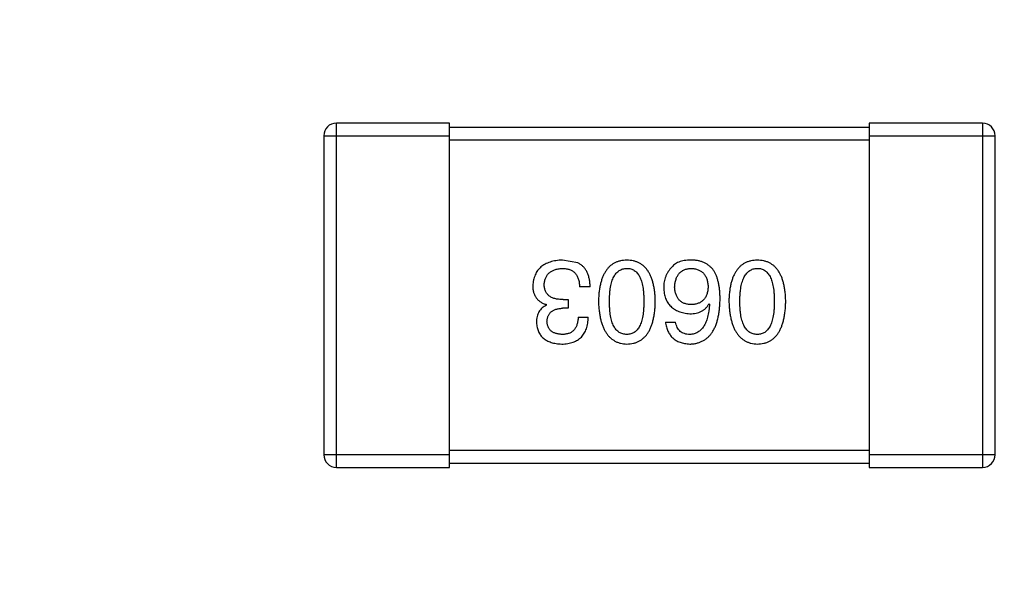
# Model space of a CAD drawing. Header units: inches. Extents: x -39 to 106, y -45 to 75.
# Tile 18 of 222: x -5.25 to -2.9, y -19.46 to -18.14. Entities that reach past the tile are written whole.
import ezdxf

# ---------------------------------------------------------------- set-up
doc = ezdxf.new("R2010")
doc.units = ezdxf.units.IN
doc.header["$LTSCALE"] = 1.21
doc.header["$MEASUREMENT"] = 0
doc.header["$PDMODE"] = 3
doc.header["$PDSIZE"] = 0.3125
doc.layers.get('0').update_dxf_attribs({"linetype": 'CONTINUOUS'})
doc.layers.get('Defpoints').update_dxf_attribs({"linetype": 'CONTINUOUS'})
doc.layers.add('DIM', color=3, linetype='CONTINUOUS')
doc.styles.get("Standard").update_dxf_attribs({"font": 'txt', "width": 0.8})
doc.dimstyles.get("Standard").update_dxf_attribs({"dimtxt": 0.15625, "dimasz": 0.1875, "dimexe": 0.125, "dimexo": 0.0625, "dimgap": 0.09, "dimtad": 0, "dimtih": 1, "dimtoh": 1, "dimzin": 4, "dimdsep": 46, "dimtxsty": 'STANDARD', "dimblk": '_FILLED', "dimblk1": '_FILLED', "dimblk2": '_FILLED', "dimcen": 0.09, "dimazin": 1, "dimtp": 0.01, "dimtm": 0.01, "dimtfac": 1, "dimtofl": 0, "dimtmove": 0, "dimatfit": 3, "dimldrblk": '_FILLED', "dimfxl": 1, "dimtolj": 1, "dimtzin": 4, "dimarcsym": 0})

# ---------------------------------------------------------------- blocks, each defined once
blk = doc.blocks.new('_FILLED')
at = {"color": 0, "linetype": 'ByBlock'}
blk.add_solid([(0, 0), (-1, 0.1667), (-1, -0.1667)], dxfattribs=at)
blk = doc.blocks.new('*D5')
at = {"layer": 'Defpoints', "color": 0}
for p in [(-37.3691, 66.4698), (1.8781, 66.4698), (-13.6719, -30.5315)]:
    blk.add_point(p, dxfattribs=at)
at = {"layer": 'DIM', "color": 0, "lineweight": -2}
for p, q in [((1.8156, 66.4698), (-37.4941, 66.4698)), ((-37.3691, 64.4698), (-37.3691, 20.9925)), ((-37.3691, -28.5315), (-37.3691, 14.9458)), ((-13.7344, -30.5315), (-37.4941, -30.5315))]:
    blk.add_line(p, q, dxfattribs=at)
at = {"layer": 'DIM', "color": 0, "lineweight": -2, "xscale": 2, "yscale": 2, "zscale": 2}
for p, rotation in [((-37.3691, 66.4698), 90), ((-37.3691, -30.5315), 270)]:
    blk.add_blockref('_FILLED', p, dxfattribs=dict(at, rotation=rotation))
at = {"layer": 'DIM', "color": 0, "insert": (-37.3691, 17.9691), "char_height": 2, "attachment_point": 5, "rotation": 90}
blk.add_mtext('\\A1;97.00', dxfattribs=at)

msp = doc.modelspace()

# ---------------------------------------------------------------- linework, layer by layer
at = {"color": 7, "linetype": 'Continuous'}
for p, q in [((-4.222, -18.3883), (-4.492, -18.3883)), ((-4.492, -19.2083), (-4.492, -18.3883)), ((-4.222, -19.2083), (-4.222, -18.3883)), ((-2.952, -18.3883), (-3.222, -18.3883)), ((-3.222, -18.3883), (-3.222, -19.2083)), ((-2.952, -18.3883), (-2.952, -19.2083)), ((-4.522, -18.4183), (-4.222, -18.4183)), ((-4.522, -18.4183), (-4.522, -19.1783)), ((-3.222, -18.3983), (-4.222, -18.3983)), ((-3.222, -18.4183), (-2.922, -18.4183)), ((-2.922, -19.1783), (-2.922, -18.4183)), ((-4.222, -18.4283), (-3.222, -18.4283)), ((-3.9168, -18.7211), (-3.9528, -18.7146)), ((-3.8873, -18.778), (-3.9124, -18.778)), ((-3.9517, -18.8086), (-3.9397, -18.8086)), ((-3.9397, -18.8086), (-3.9397, -18.8293)), ((-3.6037, -18.8184), (-3.6026, -18.8195)), ((-3.9911, -18.8217), (-3.9911, -18.8206)), ((-3.9397, -18.8293), (-3.9528, -18.8293)), ((-3.9157, -18.8501), (-3.8916, -18.8501)), ((-3.7075, -18.8621), (-3.6835, -18.8621)), ((-3.222, -19.1683), (-4.222, -19.1683)), ((-4.222, -19.1783), (-4.522, -19.1783)), ((-2.922, -19.1783), (-3.222, -19.1783)), ((-4.492, -19.2083), (-4.222, -19.2083)), ((-4.222, -19.1983), (-3.222, -19.1983)), ((-3.222, -19.2083), (-2.952, -19.2083))]:
    msp.add_line(p, q, dxfattribs=at)
for centre, start, end in [((-4.492, -18.4183), 90, 180), ((-2.952, -18.4183), 0, 90), ((-4.492, -19.1783), 180, 270), ((-2.952, -19.1783), 270, 0)]:
    msp.add_arc(centre, 0.03, start, end, dxfattribs=at)
for points, knots in [([(-3.9528, -18.7146), (-3.9556, -18.7147), (-3.9609, -18.7149), (-3.9686, -18.7159), (-3.9759, -18.7173), (-3.9826, -18.7191), (-3.9888, -18.7213), (-3.9946, -18.7241), (-3.9998, -18.7272), (-4.0045, -18.7308), (-4.0087, -18.7349), (-4.0124, -18.7395), (-4.0157, -18.7444), (-4.0183, -18.7498), (-4.0205, -18.7557), (-4.0222, -18.762), (-4.0234, -18.7687), (-4.0237, -18.7734), (-4.0239, -18.7758)], [0, 0, 0, 0, 0.078078, 0.151942, 0.221594, 0.28726, 0.350176, 0.409768, 0.467648, 0.523784, 0.578904, 0.634014, 0.689819, 0.746826, 0.805875, 0.867063, 0.931764, 1, 1, 1, 1]), ([(-3.8873, -18.778), (-3.8873, -18.7762), (-3.8874, -18.7727), (-3.8879, -18.7676), (-3.8886, -18.7627), (-3.8895, -18.7581), (-3.8906, -18.7537), (-3.8918, -18.7495), (-3.8934, -18.7456), (-3.8951, -18.7419), (-3.8971, -18.7385), (-3.8992, -18.7352), (-3.9016, -18.7323), (-3.9042, -18.7296), (-3.907, -18.7271), (-3.9101, -18.7248), (-3.9133, -18.7228), (-3.9156, -18.7217), (-3.9168, -18.7211)], [0, 0, 0, 0, 0.078937, 0.154495, 0.226898, 0.296844, 0.363348, 0.427781, 0.48946, 0.549586, 0.607902, 0.664733, 0.720805, 0.776157, 0.831175, 0.886736, 0.943094, 1, 1, 1, 1]), ([(-3.7996, -18.7146), (-3.8022, -18.7147), (-3.8074, -18.7149), (-3.8149, -18.7162), (-3.8219, -18.7182), (-3.8284, -18.721), (-3.8345, -18.7245), (-3.84, -18.7288), (-3.845, -18.7339), (-3.8495, -18.7397), (-3.8535, -18.7463), (-3.8569, -18.7536), (-3.8599, -18.7617), (-3.8624, -18.7705), (-3.8645, -18.78), (-3.8659, -18.7903), (-3.8669, -18.8014), (-3.8672, -18.809), (-3.8673, -18.8129)], [0, 0, 0, 0, 0.059134, 0.115603, 0.169236, 0.221572, 0.273254, 0.32474, 0.377319, 0.431815, 0.488555, 0.548609, 0.612242, 0.680182, 0.75251, 0.829782, 0.91231, 1, 1, 1, 1]), ([(-3.7318, -18.8129), (-3.732, -18.809), (-3.7322, -18.8014), (-3.7332, -18.7903), (-3.7347, -18.78), (-3.7367, -18.7705), (-3.7392, -18.7617), (-3.7422, -18.7536), (-3.7457, -18.7463), (-3.7497, -18.7397), (-3.7542, -18.7339), (-3.7592, -18.7288), (-3.7647, -18.7245), (-3.7707, -18.721), (-3.7772, -18.7182), (-3.7842, -18.7162), (-3.7918, -18.7149), (-3.7969, -18.7147), (-3.7996, -18.7146)], [0, 0, 0, 0, 0.087693, 0.170223, 0.247496, 0.319826, 0.387768, 0.451403, 0.511459, 0.568358, 0.622671, 0.675251, 0.726739, 0.778422, 0.830759, 0.884394, 0.940865, 1, 1, 1, 1]), ([(-3.6431, -18.7146), (-3.6459, -18.7145), (-3.6513, -18.7144), (-3.6591, -18.7151), (-3.6662, -18.7162), (-3.6727, -18.718), (-3.6786, -18.7203), (-3.6838, -18.7233), (-3.6885, -18.7267), (-3.691, -18.7296), (-3.6922, -18.731)], [0, 0, 0, 0, 0.156782, 0.301945, 0.436395, 0.561474, 0.678489, 0.78853, 0.894967, 1, 1, 1, 1]), ([(-3.5917, -18.7408), (-3.5932, -18.7388), (-3.5961, -18.7348), (-3.6013, -18.7297), (-3.607, -18.7252), (-3.6132, -18.7215), (-3.62, -18.7186), (-3.6272, -18.7165), (-3.635, -18.715), (-3.6403, -18.7147), (-3.6431, -18.7146)], [0, 0, 0, 0, 0.125033, 0.246266, 0.36603, 0.485265, 0.606781, 0.732144, 0.862551, 1, 1, 1, 1]), ([(-3.4887, -18.7146), (-3.4914, -18.7147), (-3.4965, -18.7149), (-3.504, -18.7162), (-3.511, -18.7182), (-3.5176, -18.721), (-3.5236, -18.7245), (-3.5291, -18.7288), (-3.5341, -18.7339), (-3.5386, -18.7397), (-3.5426, -18.7463), (-3.5461, -18.7536), (-3.5491, -18.7617), (-3.5516, -18.7705), (-3.5536, -18.78), (-3.555, -18.7903), (-3.5561, -18.8014), (-3.5563, -18.809), (-3.5565, -18.8129)], [0, 0, 0, 0, 0.059134, 0.115603, 0.169236, 0.221572, 0.273254, 0.32474, 0.377319, 0.431815, 0.488555, 0.548609, 0.612242, 0.680182, 0.75251, 0.829782, 0.91231, 1, 1, 1, 1]), ([(-3.421, -18.8129), (-3.4211, -18.809), (-3.4214, -18.8014), (-3.4224, -18.7903), (-3.4238, -18.78), (-3.4259, -18.7705), (-3.4283, -18.7617), (-3.4313, -18.7536), (-3.4348, -18.7463), (-3.4388, -18.7397), (-3.4433, -18.7339), (-3.4483, -18.7288), (-3.4538, -18.7245), (-3.4598, -18.721), (-3.4664, -18.7182), (-3.4734, -18.7162), (-3.4809, -18.7149), (-3.4861, -18.7147), (-3.4887, -18.7146)], [0, 0, 0, 0, 0.087693, 0.170223, 0.247496, 0.319826, 0.387768, 0.451403, 0.511459, 0.568358, 0.622671, 0.675251, 0.726739, 0.778422, 0.830759, 0.884394, 0.940865, 1, 1, 1, 1]), ([(-3.9965, -18.7725), (-3.9964, -18.771), (-3.9962, -18.7682), (-3.9955, -18.764), (-3.9945, -18.7602), (-3.9931, -18.7566), (-3.9915, -18.7533), (-3.9896, -18.7502), (-3.9873, -18.7474), (-3.9848, -18.7448), (-3.982, -18.7425), (-3.9788, -18.7406), (-3.9754, -18.7388), (-3.9717, -18.7374), (-3.9677, -18.7362), (-3.9634, -18.7353), (-3.9587, -18.7346), (-3.9556, -18.7343), (-3.9539, -18.7342)], [0, 0, 0, 0, 0.068514, 0.133941, 0.195994, 0.255362, 0.312994, 0.369441, 0.424687, 0.480522, 0.537148, 0.594801, 0.654411, 0.716817, 0.781981, 0.850498, 0.923306, 1, 1, 1, 1]), ([(-3.9539, -18.7342), (-3.9523, -18.7343), (-3.9491, -18.7343), (-3.9445, -18.7349), (-3.9402, -18.7357), (-3.9362, -18.7369), (-3.9325, -18.7384), (-3.9291, -18.7403), (-3.926, -18.7426), (-3.9232, -18.7451), (-3.9208, -18.7481), (-3.9187, -18.7513), (-3.9168, -18.7549), (-3.9153, -18.7589), (-3.9141, -18.7632), (-3.9132, -18.7678), (-3.9126, -18.7728), (-3.9125, -18.7762), (-3.9124, -18.778)], [0, 0, 0, 0, 0.071272, 0.13882, 0.201858, 0.262757, 0.320043, 0.376709, 0.431462, 0.486034, 0.541209, 0.597703, 0.65589, 0.717768, 0.782056, 0.850407, 0.92277, 1, 1, 1, 1]), ([(-3.8411, -18.8129), (-3.8411, -18.8098), (-3.841, -18.8037), (-3.8405, -18.7949), (-3.8397, -18.7867), (-3.8386, -18.7791), (-3.8372, -18.772), (-3.8354, -18.7656), (-3.8333, -18.7598), (-3.8309, -18.7545), (-3.8281, -18.7499), (-3.825, -18.7458), (-3.8216, -18.7423), (-3.8178, -18.7395), (-3.8137, -18.7372), (-3.8093, -18.7356), (-3.8045, -18.7346), (-3.8013, -18.7343), (-3.7996, -18.7342)], [0, 0, 0, 0, 0.094834, 0.184067, 0.267029, 0.344713, 0.417334, 0.484367, 0.546941, 0.604717, 0.65953, 0.710539, 0.759381, 0.806382, 0.853027, 0.900623, 0.949121, 1, 1, 1, 1]), ([(-3.7996, -18.7342), (-3.7979, -18.7343), (-3.7948, -18.7344), (-3.7901, -18.7353), (-3.7858, -18.7369), (-3.7818, -18.7391), (-3.7781, -18.7419), (-3.7748, -18.7453), (-3.7718, -18.7493), (-3.7691, -18.754), (-3.7667, -18.7592), (-3.7647, -18.7651), (-3.763, -18.7716), (-3.7615, -18.7787), (-3.7605, -18.7864), (-3.7597, -18.7947), (-3.7592, -18.8036), (-3.7592, -18.8098), (-3.7591, -18.8129)], [0, 0, 0, 0, 0.049766, 0.097012, 0.143225, 0.188786, 0.235079, 0.282962, 0.333687, 0.387747, 0.445963, 0.508657, 0.576545, 0.649868, 0.72822, 0.812712, 0.903543, 1, 1, 1, 1]), ([(-3.6922, -18.731), (-3.6938, -18.7327), (-3.6969, -18.7361), (-3.7009, -18.7417), (-3.7043, -18.7475), (-3.7071, -18.7536), (-3.7093, -18.7599), (-3.7108, -18.7664), (-3.7117, -18.7732), (-3.7118, -18.7778), (-3.7119, -18.7801)], [0, 0, 0, 0, 0.129393, 0.255335, 0.378531, 0.500878, 0.622934, 0.746191, 0.87096, 1, 1, 1, 1]), ([(-3.6857, -18.779), (-3.6856, -18.7773), (-3.6853, -18.774), (-3.6846, -18.7691), (-3.6837, -18.7645), (-3.6825, -18.7603), (-3.6811, -18.7564), (-3.6793, -18.7528), (-3.6774, -18.7495), (-3.6751, -18.7465), (-3.6726, -18.7438), (-3.6697, -18.7415), (-3.6667, -18.7395), (-3.6633, -18.7378), (-3.6597, -18.7364), (-3.6559, -18.7353), (-3.6517, -18.7346), (-3.6489, -18.7344), (-3.6474, -18.7342)], [0, 0, 0, 0, 0.078863, 0.153308, 0.223539, 0.289857, 0.35341, 0.413572, 0.471721, 0.528235, 0.584279, 0.638781, 0.69466, 0.751251, 0.809198, 0.869697, 0.933318, 1, 1, 1, 1]), ([(-3.6474, -18.7342), (-3.6458, -18.7343), (-3.6427, -18.7344), (-3.6382, -18.7351), (-3.634, -18.736), (-3.6301, -18.7373), (-3.6264, -18.7389), (-3.6231, -18.7409), (-3.62, -18.7431), (-3.6173, -18.7457), (-3.6148, -18.7486), (-3.6127, -18.7519), (-3.6108, -18.7554), (-3.6092, -18.7593), (-3.608, -18.7635), (-3.607, -18.768), (-3.6062, -18.7729), (-3.606, -18.7762), (-3.6059, -18.778)], [0, 0, 0, 0, 0.070403, 0.137196, 0.200053, 0.260887, 0.31876, 0.37535, 0.430743, 0.485927, 0.541678, 0.598832, 0.657726, 0.719441, 0.783504, 0.851852, 0.923533, 1, 1, 1, 1]), ([(-3.5775, -18.8086), (-3.5775, -18.805), (-3.5776, -18.7981), (-3.5783, -18.7881), (-3.5793, -18.7787), (-3.5809, -18.7699), (-3.5829, -18.7617), (-3.5853, -18.7541), (-3.5882, -18.7472), (-3.5905, -18.7429), (-3.5917, -18.7408)], [0, 0, 0, 0, 0.151498, 0.29521, 0.430242, 0.557137, 0.677306, 0.790845, 0.898111, 1, 1, 1, 1]), ([(-3.5302, -18.8129), (-3.5302, -18.8098), (-3.5302, -18.8037), (-3.5297, -18.7949), (-3.5289, -18.7867), (-3.5277, -18.7791), (-3.5263, -18.772), (-3.5245, -18.7656), (-3.5225, -18.7598), (-3.52, -18.7545), (-3.5172, -18.7499), (-3.5141, -18.7458), (-3.5107, -18.7423), (-3.507, -18.7395), (-3.5029, -18.7372), (-3.4984, -18.7356), (-3.4937, -18.7346), (-3.4904, -18.7343), (-3.4887, -18.7342)], [0, 0, 0, 0, 0.094834, 0.184067, 0.267029, 0.344713, 0.417334, 0.484367, 0.546941, 0.604717, 0.65953, 0.710539, 0.759381, 0.806382, 0.853027, 0.900623, 0.949121, 1, 1, 1, 1]), ([(-3.4887, -18.7342), (-3.4871, -18.7343), (-3.4839, -18.7344), (-3.4792, -18.7353), (-3.4749, -18.7369), (-3.4709, -18.7391), (-3.4673, -18.7419), (-3.4639, -18.7453), (-3.4609, -18.7493), (-3.4583, -18.754), (-3.4559, -18.7592), (-3.4538, -18.7651), (-3.4522, -18.7716), (-3.4507, -18.7787), (-3.4496, -18.7864), (-3.4489, -18.7947), (-3.4484, -18.8036), (-3.4483, -18.8098), (-3.4483, -18.8129)], [0, 0, 0, 0, 0.049766, 0.097012, 0.143225, 0.188786, 0.235079, 0.282962, 0.333687, 0.387747, 0.445963, 0.508657, 0.576545, 0.649868, 0.72822, 0.812712, 0.903543, 1, 1, 1, 1]), ([(-3.9517, -18.8086), (-3.9535, -18.8085), (-3.957, -18.8085), (-3.9621, -18.808), (-3.9669, -18.8074), (-3.9713, -18.8064), (-3.9753, -18.8051), (-3.979, -18.8036), (-3.9824, -18.8017), (-3.9854, -18.7996), (-3.988, -18.7972), (-3.9903, -18.7945), (-3.9923, -18.7915), (-3.9938, -18.7883), (-3.995, -18.7847), (-3.9959, -18.7809), (-3.9965, -18.7768), (-3.9965, -18.7739), (-3.9965, -18.7725)], [0, 0, 0, 0, 0.082495, 0.159728, 0.232496, 0.300725, 0.365163, 0.425859, 0.483728, 0.538892, 0.592921, 0.646195, 0.699968, 0.754746, 0.811387, 0.870806, 0.933482, 1, 1, 1, 1]), ([(-4.0239, -18.7758), (-4.0238, -18.7772), (-4.0238, -18.78), (-4.0234, -18.7841), (-4.0228, -18.788), (-4.0218, -18.7916), (-4.0207, -18.7952), (-4.0193, -18.7985), (-4.0176, -18.8016), (-4.0157, -18.8045), (-4.0135, -18.8072), (-4.0111, -18.8097), (-4.0084, -18.812), (-4.0054, -18.8142), (-4.0022, -18.8161), (-3.9987, -18.8178), (-3.995, -18.8193), (-3.9924, -18.8201), (-3.9911, -18.8206)], [0, 0, 0, 0, 0.071215, 0.138707, 0.20396, 0.266995, 0.327734, 0.387609, 0.445602, 0.503345, 0.561136, 0.618597, 0.677672, 0.738255, 0.799989, 0.863961, 0.930555, 1, 1, 1, 1]), ([(-3.7119, -18.7801), (-3.7118, -18.7825), (-3.7115, -18.7871), (-3.7105, -18.7937), (-3.7091, -18.7999), (-3.7073, -18.8057), (-3.705, -18.8111), (-3.7022, -18.8161), (-3.699, -18.8206), (-3.6953, -18.8247), (-3.6911, -18.8284), (-3.6866, -18.8318), (-3.6815, -18.8346), (-3.676, -18.837), (-3.67, -18.839), (-3.6636, -18.8406), (-3.6568, -18.8418), (-3.652, -18.8422), (-3.6496, -18.8424)], [0, 0, 0, 0, 0.071527, 0.139094, 0.20346, 0.264939, 0.323904, 0.381383, 0.437591, 0.493343, 0.549401, 0.606085, 0.664838, 0.725424, 0.788712, 0.855452, 0.925772, 1, 1, 1, 1]), ([(-3.6463, -18.8206), (-3.6478, -18.8205), (-3.6508, -18.8204), (-3.655, -18.8197), (-3.659, -18.8189), (-3.6627, -18.8177), (-3.6661, -18.8161), (-3.6693, -18.8143), (-3.6722, -18.8121), (-3.6748, -18.8097), (-3.6771, -18.8069), (-3.6792, -18.8039), (-3.681, -18.8004), (-3.6825, -18.7968), (-3.6837, -18.7928), (-3.6847, -18.7885), (-3.6853, -18.7839), (-3.6856, -18.7807), (-3.6857, -18.779)], [0, 0, 0, 0, 0.069884, 0.136529, 0.199638, 0.259844, 0.317774, 0.374356, 0.430026, 0.485148, 0.5409, 0.597889, 0.657472, 0.718614, 0.783613, 0.85129, 0.923712, 1, 1, 1, 1]), ([(-3.6059, -18.778), (-3.606, -18.7796), (-3.6062, -18.7829), (-3.6069, -18.7876), (-3.6079, -18.7921), (-3.6092, -18.7962), (-3.6107, -18.7999), (-3.6125, -18.8034), (-3.6146, -18.8066), (-3.6171, -18.8094), (-3.6197, -18.8119), (-3.6227, -18.8141), (-3.6259, -18.8161), (-3.6295, -18.8176), (-3.6333, -18.8188), (-3.6374, -18.8198), (-3.6418, -18.8204), (-3.6448, -18.8205), (-3.6463, -18.8206)], [0, 0, 0, 0, 0.076072, 0.148369, 0.216753, 0.281358, 0.342792, 0.401604, 0.458929, 0.514444, 0.569818, 0.625343, 0.681554, 0.739608, 0.800134, 0.863477, 0.929547, 1, 1, 1, 1]), ([(-3.8673, -18.8129), (-3.8672, -18.8169), (-3.8668, -18.8248), (-3.8657, -18.8361), (-3.8641, -18.8466), (-3.862, -18.8564), (-3.8595, -18.8654), (-3.8565, -18.8737), (-3.853, -18.8813), (-3.8489, -18.888), (-3.8444, -18.8941), (-3.8395, -18.8993), (-3.834, -18.9038), (-3.828, -18.9075), (-3.8216, -18.9105), (-3.8147, -18.9127), (-3.8073, -18.9141), (-3.8022, -18.9144), (-3.7996, -18.9146)], [0, 0, 0, 0, 0.088475, 0.171606, 0.249595, 0.322626, 0.391327, 0.455765, 0.516374, 0.573675, 0.628522, 0.681161, 0.732559, 0.783563, 0.83504, 0.887639, 0.942585, 1, 1, 1, 1]), ([(-3.7996, -18.8916), (-3.8013, -18.8915), (-3.8045, -18.8914), (-3.8093, -18.8905), (-3.8137, -18.889), (-3.8178, -18.8868), (-3.8216, -18.884), (-3.825, -18.8806), (-3.8281, -18.8765), (-3.8309, -18.8719), (-3.8333, -18.8666), (-3.8354, -18.8608), (-3.8372, -18.8543), (-3.8386, -18.8472), (-3.8397, -18.8395), (-3.8405, -18.8312), (-3.841, -18.8223), (-3.8411, -18.8161), (-3.8411, -18.8129)], [0, 0, 0, 0, 0.050604, 0.098688, 0.145699, 0.191791, 0.238625, 0.286717, 0.337546, 0.391814, 0.449755, 0.512106, 0.579685, 0.652048, 0.730262, 0.814146, 0.904281, 1, 1, 1, 1]), ([(-3.7996, -18.9146), (-3.7969, -18.9144), (-3.7917, -18.9142), (-3.7842, -18.9129), (-3.7772, -18.9108), (-3.7707, -18.908), (-3.7647, -18.9043), (-3.7592, -18.8998), (-3.7542, -18.8946), (-3.7497, -18.8886), (-3.7457, -18.8818), (-3.7422, -18.8742), (-3.7392, -18.8659), (-3.7367, -18.8568), (-3.7347, -18.8469), (-3.7332, -18.8363), (-3.7322, -18.8249), (-3.732, -18.817), (-3.7318, -18.8129)], [0, 0, 0, 0, 0.057911, 0.113262, 0.165956, 0.217443, 0.268511, 0.319665, 0.372, 0.426129, 0.483365, 0.543779, 0.607756, 0.676562, 0.749704, 0.827713, 0.911177, 1, 1, 1, 1]), ([(-3.7591, -18.8129), (-3.7592, -18.8161), (-3.7592, -18.8223), (-3.7597, -18.8312), (-3.7605, -18.8395), (-3.7615, -18.8472), (-3.763, -18.8543), (-3.7647, -18.8608), (-3.7667, -18.8666), (-3.7691, -18.8719), (-3.7718, -18.8765), (-3.7748, -18.8806), (-3.7781, -18.884), (-3.7818, -18.8868), (-3.7858, -18.889), (-3.7901, -18.8905), (-3.7948, -18.8914), (-3.7979, -18.8915), (-3.7996, -18.8916)], [0, 0, 0, 0, 0.096452, 0.187278, 0.271765, 0.350519, 0.423437, 0.491321, 0.554011, 0.612224, 0.666281, 0.717003, 0.764884, 0.811423, 0.856783, 0.902993, 0.950236, 1, 1, 1, 1]), ([(-3.6496, -18.9146), (-3.6468, -18.9144), (-3.6413, -18.9141), (-3.6333, -18.9126), (-3.6258, -18.9103), (-3.6188, -18.9073), (-3.6124, -18.9034), (-3.6065, -18.8987), (-3.6012, -18.8932), (-3.5964, -18.8869), (-3.5922, -18.8799), (-3.5885, -18.872), (-3.5853, -18.8634), (-3.5827, -18.8539), (-3.5805, -18.8437), (-3.579, -18.8327), (-3.5779, -18.8209), (-3.5776, -18.8128), (-3.5775, -18.8086)], [0, 0, 0, 0, 0.058957, 0.115262, 0.16907, 0.221312, 0.273147, 0.324961, 0.377649, 0.432026, 0.488925, 0.549039, 0.612912, 0.680653, 0.753056, 0.830314, 0.912483, 1, 1, 1, 1]), ([(-3.6496, -18.8424), (-3.647, -18.8424), (-3.6419, -18.8423), (-3.6345, -18.8411), (-3.6279, -18.8392), (-3.6217, -18.8366), (-3.6162, -18.8332), (-3.6113, -18.829), (-3.6071, -18.8241), (-3.6049, -18.8203), (-3.6037, -18.8184)], [0, 0, 0, 0, 0.144617, 0.279572, 0.40596, 0.526097, 0.64389, 0.760003, 0.877724, 1, 1, 1, 1]), ([(-3.6026, -18.8195), (-3.6028, -18.8223), (-3.6032, -18.8278), (-3.6042, -18.8358), (-3.6055, -18.8432), (-3.6071, -18.8501), (-3.609, -18.8565), (-3.6112, -18.8623), (-3.6136, -18.8677), (-3.6164, -18.8725), (-3.6196, -18.8767), (-3.6229, -18.8805), (-3.6266, -18.8837), (-3.6307, -18.8863), (-3.6349, -18.8886), (-3.6396, -18.8901), (-3.6445, -18.8912), (-3.6479, -18.8915), (-3.6496, -18.8916)], [0, 0, 0, 0, 0.089218, 0.173709, 0.252753, 0.326963, 0.397099, 0.462534, 0.524018, 0.582178, 0.637235, 0.689955, 0.741228, 0.791618, 0.841661, 0.892925, 0.945259, 1, 1, 1, 1]), ([(-3.5565, -18.8129), (-3.5563, -18.8169), (-3.5559, -18.8248), (-3.5548, -18.8361), (-3.5532, -18.8466), (-3.5512, -18.8564), (-3.5486, -18.8654), (-3.5456, -18.8737), (-3.5421, -18.8813), (-3.5381, -18.888), (-3.5336, -18.8941), (-3.5286, -18.8993), (-3.5231, -18.9038), (-3.5172, -18.9075), (-3.5107, -18.9105), (-3.5038, -18.9127), (-3.4964, -18.9141), (-3.4913, -18.9144), (-3.4887, -18.9146)], [0, 0, 0, 0, 0.088475, 0.171606, 0.249595, 0.322626, 0.391327, 0.455765, 0.516374, 0.573675, 0.628522, 0.681161, 0.732559, 0.783563, 0.83504, 0.887639, 0.942585, 1, 1, 1, 1]), ([(-3.4887, -18.8916), (-3.4904, -18.8915), (-3.4937, -18.8914), (-3.4984, -18.8905), (-3.5029, -18.889), (-3.507, -18.8868), (-3.5107, -18.884), (-3.5142, -18.8806), (-3.5172, -18.8765), (-3.52, -18.8719), (-3.5224, -18.8666), (-3.5245, -18.8608), (-3.5263, -18.8543), (-3.5278, -18.8472), (-3.5289, -18.8395), (-3.5297, -18.8312), (-3.5302, -18.8223), (-3.5302, -18.8161), (-3.5302, -18.8129)], [0, 0, 0, 0, 0.050604, 0.098688, 0.145699, 0.191791, 0.238625, 0.286717, 0.337546, 0.391814, 0.449755, 0.512106, 0.579685, 0.652048, 0.730262, 0.814146, 0.904281, 1, 1, 1, 1]), ([(-3.4887, -18.9146), (-3.4861, -18.9144), (-3.4809, -18.9142), (-3.4734, -18.9129), (-3.4664, -18.9108), (-3.4598, -18.908), (-3.4538, -18.9043), (-3.4483, -18.8998), (-3.4433, -18.8946), (-3.4388, -18.8886), (-3.4348, -18.8818), (-3.4313, -18.8742), (-3.4283, -18.8659), (-3.4259, -18.8568), (-3.4238, -18.8469), (-3.4224, -18.8363), (-3.4214, -18.8249), (-3.4211, -18.817), (-3.421, -18.8129)], [0, 0, 0, 0, 0.057911, 0.113262, 0.165956, 0.217443, 0.268511, 0.319665, 0.372, 0.426129, 0.483365, 0.543779, 0.607756, 0.676562, 0.749704, 0.827713, 0.911177, 1, 1, 1, 1]), ([(-3.4483, -18.8129), (-3.4483, -18.8161), (-3.4484, -18.8223), (-3.4489, -18.8312), (-3.4496, -18.8395), (-3.4507, -18.8472), (-3.4522, -18.8543), (-3.4538, -18.8608), (-3.4559, -18.8666), (-3.4583, -18.8719), (-3.4609, -18.8765), (-3.4639, -18.8806), (-3.4673, -18.884), (-3.4709, -18.8868), (-3.4749, -18.889), (-3.4792, -18.8905), (-3.4839, -18.8914), (-3.4871, -18.8915), (-3.4887, -18.8916)], [0, 0, 0, 0, 0.096452, 0.187278, 0.271765, 0.350519, 0.423437, 0.491321, 0.554011, 0.612224, 0.666281, 0.717003, 0.764884, 0.811423, 0.856783, 0.902993, 0.950236, 1, 1, 1, 1]), ([(-3.9911, -18.8217), (-3.993, -18.8226), (-3.9967, -18.8245), (-4.0017, -18.8282), (-4.0059, -18.8325), (-4.0093, -18.8375), (-4.0119, -18.8431), (-4.0138, -18.8492), (-4.0149, -18.856), (-4.0151, -18.8608), (-4.0151, -18.8632)], [0, 0, 0, 0, 0.125227, 0.244792, 0.361427, 0.478215, 0.59667, 0.722058, 0.856314, 1, 1, 1, 1]), ([(-3.99, -18.861), (-3.9899, -18.8598), (-3.9898, -18.8574), (-3.9892, -18.8539), (-3.9884, -18.8506), (-3.9873, -18.8476), (-3.986, -18.8448), (-3.9843, -18.8422), (-3.9824, -18.8398), (-3.9802, -18.8377), (-3.9777, -18.8359), (-3.9749, -18.8342), (-3.9719, -18.8328), (-3.9686, -18.8316), (-3.9651, -18.8307), (-3.9612, -18.83), (-3.9571, -18.8295), (-3.9543, -18.8294), (-3.9528, -18.8293)], [0, 0, 0, 0, 0.067741, 0.131599, 0.192143, 0.249977, 0.306453, 0.361639, 0.416449, 0.471489, 0.527582, 0.584873, 0.644974, 0.70814, 0.77492, 0.845909, 0.920585, 1, 1, 1, 1]), ([(-4.0151, -18.8632), (-4.015, -18.8652), (-4.0146, -18.8691), (-4.0136, -18.8747), (-4.0121, -18.88), (-4.0103, -18.8848), (-4.0079, -18.8894), (-4.0052, -18.8935), (-4.0021, -18.8973), (-3.9985, -18.9007), (-3.9945, -18.9038), (-3.9901, -18.9064), (-3.9853, -18.9087), (-3.98, -18.9106), (-3.9744, -18.9122), (-3.9683, -18.9133), (-3.9618, -18.9142), (-3.9573, -18.9145), (-3.955, -18.9146)], [0, 0, 0, 0, 0.067521, 0.132139, 0.193339, 0.252064, 0.309083, 0.364848, 0.420021, 0.475612, 0.532002, 0.589602, 0.649896, 0.712634, 0.778603, 0.848416, 0.922155, 1, 1, 1, 1]), ([(-3.9539, -18.8916), (-3.9553, -18.8916), (-3.958, -18.8914), (-3.9618, -18.8909), (-3.9655, -18.8902), (-3.9688, -18.8894), (-3.972, -18.8882), (-3.9749, -18.8869), (-3.9775, -18.8853), (-3.9799, -18.8835), (-3.9821, -18.8815), (-3.9839, -18.8792), (-3.9856, -18.8767), (-3.987, -18.874), (-3.9881, -18.8711), (-3.989, -18.8679), (-3.9896, -18.8645), (-3.9899, -18.8622), (-3.99, -18.861)], [0, 0, 0, 0, 0.078051, 0.151197, 0.220412, 0.286742, 0.34933, 0.409464, 0.467368, 0.52298, 0.578639, 0.633998, 0.690142, 0.746855, 0.805868, 0.867776, 0.932345, 1, 1, 1, 1]), ([(-3.955, -18.9146), (-3.9525, -18.9145), (-3.9476, -18.9143), (-3.9405, -18.9134), (-3.9339, -18.9121), (-3.9278, -18.9102), (-3.9221, -18.9079), (-3.9169, -18.9051), (-3.9122, -18.9018), (-3.9079, -18.898), (-3.9042, -18.8937), (-3.9009, -18.8889), (-3.8982, -18.8836), (-3.8959, -18.8778), (-3.8941, -18.8716), (-3.8927, -18.8648), (-3.8919, -18.8576), (-3.8917, -18.8527), (-3.8916, -18.8501)], [0, 0, 0, 0, 0.073232, 0.142595, 0.207997, 0.270074, 0.329156, 0.386529, 0.441846, 0.496976, 0.551877, 0.607941, 0.665637, 0.725446, 0.788542, 0.855101, 0.925196, 1, 1, 1, 1]), ([(-3.9157, -18.8501), (-3.9157, -18.8518), (-3.9159, -18.855), (-3.9165, -18.8597), (-3.9172, -18.8641), (-3.9184, -18.8682), (-3.9198, -18.872), (-3.9215, -18.8754), (-3.9235, -18.8785), (-3.9257, -18.8813), (-3.9283, -18.8838), (-3.9311, -18.8858), (-3.9342, -18.8877), (-3.9376, -18.8891), (-3.9413, -18.8902), (-3.9453, -18.891), (-3.9495, -18.8915), (-3.9524, -18.8916), (-3.9539, -18.8916)], [0, 0, 0, 0, 0.078134, 0.15164, 0.221358, 0.286689, 0.348614, 0.407697, 0.464247, 0.520153, 0.574432, 0.629291, 0.684538, 0.742032, 0.801329, 0.863637, 0.930123, 1, 1, 1, 1]), ([(-3.7075, -18.8621), (-3.7073, -18.8641), (-3.7068, -18.868), (-3.7055, -18.8736), (-3.704, -18.8789), (-3.702, -18.8838), (-3.6996, -18.8884), (-3.6969, -18.8926), (-3.6938, -18.8964), (-3.6904, -18.8999), (-3.6865, -18.903), (-3.6824, -18.9058), (-3.6778, -18.9082), (-3.6729, -18.9102), (-3.6676, -18.9118), (-3.6619, -18.9131), (-3.6559, -18.914), (-3.6517, -18.9144), (-3.6496, -18.9146)], [0, 0, 0, 0, 0.06947, 0.136096, 0.199592, 0.260665, 0.319672, 0.377156, 0.433415, 0.489984, 0.546535, 0.604276, 0.663499, 0.725182, 0.788953, 0.855683, 0.926216, 1, 1, 1, 1]), ([(-3.6496, -18.8916), (-3.6519, -18.8915), (-3.6562, -18.8914), (-3.6623, -18.89), (-3.6677, -18.8876), (-3.6724, -18.8844), (-3.6764, -18.8801), (-3.6796, -18.875), (-3.682, -18.8689), (-3.683, -18.8644), (-3.6835, -18.8621)], [0, 0, 0, 0, 0.136586, 0.261496, 0.378089, 0.490612, 0.605522, 0.725767, 0.8561, 1, 1, 1, 1])]:
    msp.add_open_spline(points, degree=3, knots=knots, dxfattribs=at)

# ---------------------------------------------------------------- dimensions: what is measured, and where the dimension line sits
at = {"layer": 'DIM'}
dim = msp.add_linear_dim(base=(-37.3691, 66.4698), p1=(-13.6719, -30.5315), p2=(1.8781, 66.4698), angle=90, dimstyle='STANDARD', override={"dimtxt": 2, "dimasz": 2, "dimtih": 0, "dimtoh": 0, "dimzin": 0, "dimcen": 0.198, "dimadec": 0, "dimazin": 0, "dimtp": 0, "dimtm": 0, "dimtdec": 4, "dimtzin": 0}, dxfattribs=at)
dim.commit()
dim.dimension.update_dxf_attribs({"geometry": '*D5', "text_midpoint": (-37.3691, 17.9691)})

doc.saveas('drawing.dxf')
